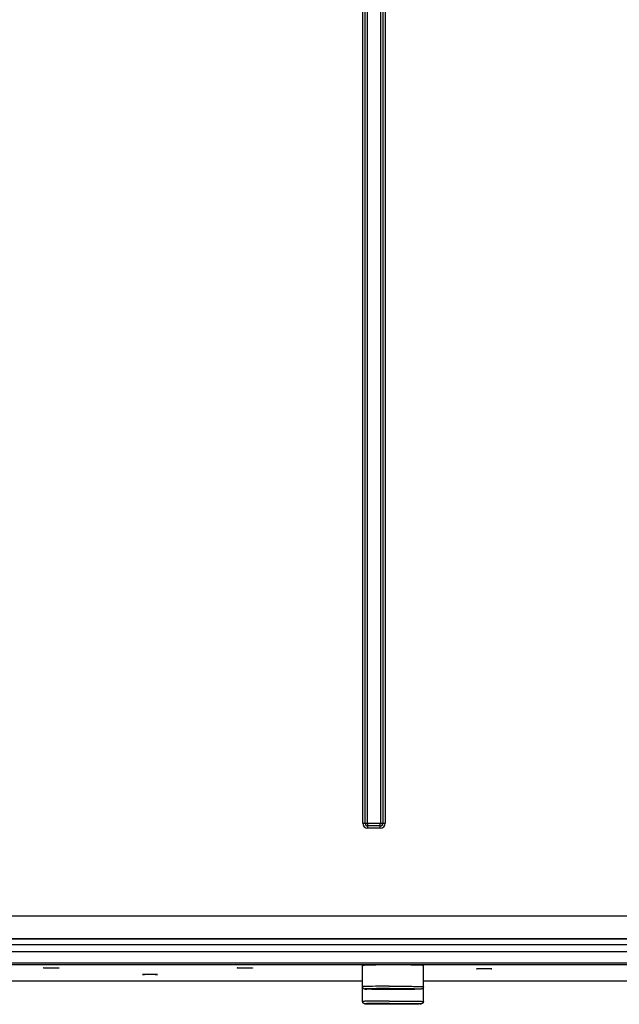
# Model space of a CAD drawing. Extents: x 0 to 594, y 0 to 420.
# Tile 11 of 105: x 99 to 115, y 147 to 173. Entities that reach past the tile are written whole.
import ezdxf

# ---------------------------------------------------------------- set-up
doc = ezdxf.new("R2010")
doc.units = 0
doc.header["$LTSCALE"] = 32.67
doc.layers.get('0').update_dxf_attribs({"linetype": 'CONTINUOUS'})
doc.layers.add('DATUM_AXIS', color=7, linetype='CONTINUOUS')

msp = doc.modelspace()

# ---------------------------------------------------------------- linework, layer by layer
at = {"color": 9, "linetype": 'CONTINUOUS'}
for p, q in [((108.233, 151.896), (108.233, 243.301)), ((108.295, 151.896), (108.295, 243.301)), ((108.358, 151.896), (108.358, 243.301)), ((108.703, 243.301), (108.703, 151.896)), ((108.765, 243.301), (108.765, 151.896)), ((108.827, 243.301), (108.827, 151.896)), ((108.233, 151.896), (108.358, 151.896)), ((108.69, 151.883), (108.37, 151.883)), ((108.37, 151.758), (108.37, 151.883)), ((108.69, 151.758), (108.69, 151.883)), ((108.703, 151.896), (108.827, 151.896)), ((108.69, 151.821), (108.37, 151.821)), ((108.69, 151.758), (108.37, 151.758)), ((90.23, 149.453), (124.407, 149.453)), ((124.266, 148.848), (75.794, 148.848)), ((90.189, 148.853), (124.258, 148.853)), ((74.139, 148.515), (125.921, 148.515)), ((124.266, 148.688), (75.794, 148.688)), ((74.139, 148.215), (125.921, 148.215))]:
    msp.add_line(p, q, dxfattribs=at)
at = {"color": 7, "linetype": 'CONTINUOUS'}
msp.add_line((125.938, 148.213), (74.126, 148.213), dxfattribs=at)
at = {"color": 9, "linetype": 'CONTINUOUS'}
for centre, radius, start, end in [((108.37, 151.896), 0.137, 180, 270), ((108.37, 151.896), 0.075, 180, 270), ((108.37, 151.896), 0.0125, 180, 270), ((108.69, 151.896), 0.137, 270, 0), ((108.69, 151.896), 0.075, 270, 0), ((108.69, 151.896), 0.0125, 270, 360)]:
    msp.add_arc(centre, radius, start, end, dxfattribs=at)
at = {"layer": 'DATUM_AXIS', "color": 7, "linetype": 'CONTINUOUS'}
for p, q in [((125.976, 148.168), (74.084, 148.168)), ((99.83, 148.082), (99.83, 148.082)), ((99.835, 148.083), (99.837, 148.083)), ((99.837, 148.083), (99.838, 148.083)), ((99.839, 148.081), (99.837, 148.081)), ((99.838, 148.083), (99.84, 148.083)), ((99.841, 148.081), (99.839, 148.081)), ((99.84, 148.083), (99.841, 148.083)), ((99.841, 148.083), (99.844, 148.084)), ((99.843, 148.081), (99.841, 148.081)), ((99.847, 148.081), (99.843, 148.081)), ((99.844, 148.084), (99.848, 148.084)), ((99.85, 148.081), (99.847, 148.081)), ((99.848, 148.084), (99.853, 148.084)), ((99.855, 148.081), (99.85, 148.081)), ((99.853, 148.084), (99.86, 148.084)), ((99.863, 148.08), (99.855, 148.081)), ((99.86, 148.084), (99.869, 148.084)), ((99.874, 148.08), (99.863, 148.08)), ((99.869, 148.084), (99.884, 148.085)), ((99.892, 148.08), (99.874, 148.08)), ((99.884, 148.085), (99.904, 148.085)), ((99.916, 148.079), (99.892, 148.08)), ((99.904, 148.085), (99.935, 148.085)), ((99.95, 148.079), (99.916, 148.079)), ((99.935, 148.085), (99.977, 148.086)), ((99.993, 148.079), (99.95, 148.079)), ((99.977, 148.086), (100.022, 148.086)), ((100.039, 148.079), (99.993, 148.079)), ((100.022, 148.086), (100.067, 148.086)), ((100.083, 148.079), (100.039, 148.079)), ((100.067, 148.086), (100.11, 148.085)), ((100.125, 148.079), (100.083, 148.079)), ((100.11, 148.085), (100.144, 148.085)), ((100.156, 148.079), (100.125, 148.079)), ((100.144, 148.085), (100.168, 148.085)), ((100.176, 148.08), (100.156, 148.079)), ((100.168, 148.085), (100.186, 148.084)), ((100.191, 148.08), (100.176, 148.08)), ((100.186, 148.084), (100.197, 148.084)), ((100.2, 148.08), (100.191, 148.08)), ((100.197, 148.084), (100.205, 148.084)), ((100.207, 148.081), (100.2, 148.08)), ((100.205, 148.084), (100.21, 148.084)), ((100.212, 148.081), (100.207, 148.081)), ((100.21, 148.084), (100.213, 148.084)), ((100.216, 148.081), (100.212, 148.081)), ((100.213, 148.084), (100.217, 148.083)), ((100.219, 148.081), (100.216, 148.081)), ((100.217, 148.083), (100.22, 148.083)), ((100.22, 148.081), (100.219, 148.081)), ((100.22, 148.083), (100.221, 148.083)), ((100.222, 148.081), (100.22, 148.081)), ((100.221, 148.083), (100.223, 148.083)), ((100.224, 148.081), (100.222, 148.081)), ((100.225, 148.081), (100.224, 148.081)), ((100.23, 148.082), (100.23, 148.082)), ((104.93, 148.082), (104.93, 148.082)), ((104.935, 148.083), (104.937, 148.083)), ((104.937, 148.083), (104.938, 148.083)), ((104.939, 148.081), (104.937, 148.081)), ((104.938, 148.083), (104.94, 148.083)), ((104.941, 148.081), (104.939, 148.081)), ((104.94, 148.083), (104.941, 148.083)), ((104.941, 148.083), (104.944, 148.084)), ((104.943, 148.081), (104.941, 148.081)), ((104.947, 148.081), (104.943, 148.081)), ((104.944, 148.084), (104.948, 148.084)), ((104.95, 148.081), (104.947, 148.081)), ((104.948, 148.084), (104.953, 148.084)), ((104.955, 148.081), (104.95, 148.081)), ((104.953, 148.084), (104.96, 148.084)), ((104.963, 148.08), (104.955, 148.081)), ((104.96, 148.084), (104.969, 148.084)), ((104.974, 148.08), (104.963, 148.08)), ((104.969, 148.084), (104.984, 148.085)), ((104.992, 148.08), (104.974, 148.08)), ((104.984, 148.085), (105.004, 148.085)), ((105.016, 148.079), (104.992, 148.08)), ((105.004, 148.085), (105.035, 148.085)), ((105.05, 148.079), (105.016, 148.079)), ((105.035, 148.085), (105.077, 148.086)), ((105.093, 148.079), (105.05, 148.079)), ((105.077, 148.086), (105.122, 148.086)), ((105.139, 148.079), (105.093, 148.079)), ((105.122, 148.086), (105.167, 148.086)), ((105.183, 148.079), (105.139, 148.079)), ((105.167, 148.086), (105.21, 148.085)), ((105.225, 148.079), (105.183, 148.079)), ((105.21, 148.085), (105.244, 148.085)), ((105.256, 148.079), (105.225, 148.079)), ((105.244, 148.085), (105.268, 148.085)), ((105.276, 148.08), (105.256, 148.079)), ((105.268, 148.085), (105.286, 148.084)), ((105.291, 148.08), (105.276, 148.08)), ((105.286, 148.084), (105.297, 148.084)), ((105.3, 148.08), (105.291, 148.08)), ((105.297, 148.084), (105.305, 148.084)), ((105.307, 148.081), (105.3, 148.08)), ((105.305, 148.084), (105.31, 148.084)), ((105.312, 148.081), (105.307, 148.081)), ((105.31, 148.084), (105.313, 148.084)), ((105.316, 148.081), (105.312, 148.081)), ((105.313, 148.084), (105.317, 148.083)), ((105.319, 148.081), (105.316, 148.081)), ((105.317, 148.083), (105.32, 148.083)), ((105.32, 148.081), (105.319, 148.081)), ((105.32, 148.083), (105.321, 148.083)), ((105.322, 148.081), (105.32, 148.081)), ((105.321, 148.083), (105.323, 148.083)), ((105.324, 148.081), (105.322, 148.081)), ((105.325, 148.081), (105.324, 148.081)), ((105.33, 148.082), (105.33, 148.082)), ((108.23, 147.199), (108.23, 148.149)), ((108.331, 148.155), (108.297, 148.154)), ((108.372, 148.156), (108.331, 148.155)), ((108.419, 148.158), (108.372, 148.156)), ((108.471, 148.159), (108.419, 148.158)), ((108.58, 148.16), (108.471, 148.159)), ((108.687, 148.161), (108.58, 148.16)), ((108.801, 148.162), (108.687, 148.161)), ((108.914, 148.162), (108.801, 148.162)), ((109.03, 148.162), (108.914, 148.162)), ((109.146, 148.162), (109.03, 148.162)), ((109.281, 148.162), (109.146, 148.162)), ((109.385, 148.161), (109.281, 148.162)), ((109.5, 148.16), (109.385, 148.161)), ((109.589, 148.159), (109.5, 148.16)), ((109.641, 148.158), (109.589, 148.159)), ((109.688, 148.156), (109.641, 148.158)), ((109.729, 148.155), (109.688, 148.156)), ((109.83, 147.199), (109.83, 148.149)), ((111.23, 148.063), (111.23, 148.063)), ((111.235, 148.064), (111.237, 148.064)), ((111.237, 148.064), (111.238, 148.064)), ((111.239, 148.062), (111.237, 148.062)), ((111.238, 148.064), (111.24, 148.064)), ((111.241, 148.062), (111.239, 148.062)), ((111.24, 148.064), (111.241, 148.064)), ((111.241, 148.064), (111.244, 148.064)), ((111.243, 148.062), (111.241, 148.062)), ((111.247, 148.062), (111.243, 148.062)), ((111.244, 148.064), (111.248, 148.064)), ((111.25, 148.061), (111.247, 148.062)), ((111.248, 148.064), (111.253, 148.065)), ((111.255, 148.061), (111.25, 148.061)), ((111.253, 148.065), (111.26, 148.065)), ((111.263, 148.061), (111.255, 148.061)), ((111.26, 148.065), (111.269, 148.065)), ((111.274, 148.061), (111.263, 148.061)), ((111.269, 148.065), (111.284, 148.065)), ((111.292, 148.06), (111.274, 148.061)), ((111.284, 148.065), (111.304, 148.066)), ((111.316, 148.06), (111.292, 148.06)), ((111.304, 148.066), (111.335, 148.066)), ((111.35, 148.06), (111.316, 148.06)), ((111.335, 148.066), (111.377, 148.066)), ((111.393, 148.06), (111.35, 148.06)), ((111.377, 148.066), (111.422, 148.067)), ((111.439, 148.06), (111.393, 148.06)), ((111.422, 148.067), (111.467, 148.066)), ((111.483, 148.06), (111.439, 148.06)), ((111.467, 148.066), (111.51, 148.066)), ((111.525, 148.06), (111.483, 148.06)), ((111.51, 148.066), (111.544, 148.066)), ((111.556, 148.06), (111.525, 148.06)), ((111.544, 148.066), (111.568, 148.066)), ((111.576, 148.061), (111.556, 148.06)), ((111.568, 148.066), (111.586, 148.065)), ((111.591, 148.061), (111.576, 148.061)), ((111.586, 148.065), (111.597, 148.065)), ((111.6, 148.061), (111.591, 148.061)), ((111.597, 148.065), (111.605, 148.065)), ((111.607, 148.061), (111.6, 148.061)), ((111.605, 148.065), (111.61, 148.065)), ((111.612, 148.062), (111.607, 148.061)), ((111.61, 148.065), (111.613, 148.064)), ((111.616, 148.062), (111.612, 148.062)), ((111.613, 148.064), (111.617, 148.064)), ((111.619, 148.062), (111.616, 148.062)), ((111.617, 148.064), (111.62, 148.064)), ((111.62, 148.062), (111.619, 148.062)), ((111.62, 148.064), (111.621, 148.064)), ((111.622, 148.062), (111.62, 148.062)), ((111.621, 148.064), (111.623, 148.064)), ((111.624, 148.062), (111.622, 148.062)), ((111.625, 148.062), (111.624, 148.062)), ((111.63, 148.063), (111.63, 148.063)), ((91.83, 147.74), (108.23, 147.74)), ((102.43, 147.913), (102.43, 147.913)), ((102.435, 147.914), (102.437, 147.914)), ((102.437, 147.914), (102.438, 147.914)), ((102.439, 147.912), (102.437, 147.912)), ((102.438, 147.914), (102.44, 147.914)), ((102.441, 147.912), (102.439, 147.912)), ((102.44, 147.914), (102.441, 147.914)), ((102.441, 147.914), (102.444, 147.914)), ((102.443, 147.912), (102.441, 147.912)), ((102.447, 147.912), (102.443, 147.912)), ((102.444, 147.914), (102.448, 147.914)), ((102.45, 147.911), (102.447, 147.912)), ((102.448, 147.914), (102.453, 147.915)), ((102.455, 147.911), (102.45, 147.911)), ((102.453, 147.915), (102.46, 147.915)), ((102.463, 147.911), (102.455, 147.911)), ((102.46, 147.915), (102.469, 147.915)), ((102.474, 147.911), (102.463, 147.911)), ((102.469, 147.915), (102.484, 147.915)), ((102.492, 147.91), (102.474, 147.911)), ((102.484, 147.915), (102.504, 147.916)), ((102.516, 147.91), (102.492, 147.91)), ((102.504, 147.916), (102.535, 147.916)), ((102.55, 147.91), (102.516, 147.91)), ((102.535, 147.916), (102.577, 147.916)), ((102.593, 147.909), (102.55, 147.91)), ((102.577, 147.916), (102.622, 147.916)), ((102.639, 147.909), (102.593, 147.909)), ((102.622, 147.916), (102.667, 147.916)), ((102.683, 147.91), (102.639, 147.909)), ((102.667, 147.916), (102.71, 147.916)), ((102.725, 147.91), (102.683, 147.91)), ((102.71, 147.916), (102.744, 147.916)), ((102.756, 147.91), (102.725, 147.91)), ((102.744, 147.916), (102.768, 147.915)), ((102.776, 147.911), (102.756, 147.91)), ((102.768, 147.915), (102.786, 147.915)), ((102.791, 147.911), (102.776, 147.911)), ((102.786, 147.915), (102.797, 147.915)), ((102.8, 147.911), (102.791, 147.911)), ((102.797, 147.915), (102.805, 147.915)), ((102.807, 147.911), (102.8, 147.911)), ((102.805, 147.915), (102.81, 147.914)), ((102.812, 147.911), (102.807, 147.911)), ((102.81, 147.914), (102.813, 147.914)), ((102.816, 147.912), (102.812, 147.911)), ((102.813, 147.914), (102.817, 147.914)), ((102.819, 147.912), (102.816, 147.912)), ((102.817, 147.914), (102.82, 147.914)), ((102.82, 147.912), (102.819, 147.912)), ((102.82, 147.914), (102.821, 147.914)), ((102.822, 147.912), (102.82, 147.912)), ((102.821, 147.914), (102.823, 147.914)), ((102.824, 147.912), (102.822, 147.912)), ((102.825, 147.912), (102.824, 147.912)), ((102.83, 147.913), (102.83, 147.913)), ((109.83, 147.74), (121.83, 147.74)), ((108.432, 147.521), (108.391, 147.522)), ((108.478, 147.52), (108.432, 147.521)), ((108.608, 147.531), (108.47, 147.531)), ((108.47, 147.531), (108.47, 147.526)), ((108.47, 147.526), (108.608, 147.526)), ((108.53, 147.519), (108.478, 147.52)), ((108.586, 147.518), (108.53, 147.519)), ((108.647, 147.518), (108.586, 147.518)), ((108.608, 147.526), (108.619, 147.531)), ((108.63, 147.532), (108.649, 147.532)), ((108.712, 147.517), (108.647, 147.518)), ((108.649, 147.532), (108.672, 147.533)), ((108.685, 147.524), (108.66, 147.524)), ((108.672, 147.533), (108.712, 147.534)), ((108.727, 147.523), (108.685, 147.524)), ((108.712, 147.534), (108.758, 147.535)), ((108.779, 147.516), (108.712, 147.517)), ((108.775, 147.522), (108.727, 147.523)), ((108.758, 147.535), (108.81, 147.535)), ((108.829, 147.522), (108.775, 147.522)), ((108.849, 147.516), (108.779, 147.516)), ((108.81, 147.535), (108.867, 147.536)), ((108.886, 147.521), (108.829, 147.522)), ((108.921, 147.516), (108.849, 147.516)), ((108.867, 147.536), (108.926, 147.536)), ((108.947, 147.521), (108.886, 147.521)), ((108.993, 147.516), (108.921, 147.516)), ((108.926, 147.536), (108.988, 147.536)), ((109.009, 147.521), (108.947, 147.521)), ((108.988, 147.536), (109.051, 147.536)), ((109.066, 147.516), (108.993, 147.516)), ((109.072, 147.521), (109.009, 147.521)), ((109.051, 147.536), (109.113, 147.536)), ((109.139, 147.516), (109.066, 147.516)), ((109.134, 147.521), (109.072, 147.521)), ((109.113, 147.536), (109.174, 147.536)), ((109.193, 147.521), (109.134, 147.521)), ((109.21, 147.516), (109.139, 147.516)), ((109.174, 147.536), (109.231, 147.535)), ((109.25, 147.522), (109.193, 147.521)), ((109.28, 147.516), (109.21, 147.516)), ((109.231, 147.535), (109.285, 147.535)), ((109.302, 147.523), (109.25, 147.522)), ((109.348, 147.517), (109.28, 147.516)), ((109.285, 147.535), (109.333, 147.534)), ((109.348, 147.523), (109.302, 147.523)), ((109.333, 147.534), (109.375, 147.533)), ((109.388, 147.524), (109.348, 147.523)), ((109.412, 147.518), (109.348, 147.517)), ((109.375, 147.533), (109.4, 147.533)), ((109.411, 147.525), (109.388, 147.524)), ((109.43, 147.525), (109.411, 147.525)), ((109.473, 147.518), (109.412, 147.518)), ((109.441, 147.531), (109.452, 147.526)), ((109.59, 147.531), (109.452, 147.531)), ((109.452, 147.526), (109.59, 147.526)), ((109.529, 147.519), (109.473, 147.518)), ((109.581, 147.52), (109.529, 147.519)), ((109.627, 147.521), (109.581, 147.52)), ((109.59, 147.526), (109.59, 147.531)), ((109.668, 147.522), (109.627, 147.521)), ((109.703, 147.523), (109.668, 147.522)), ((108.432, 147.132), (108.391, 147.133)), ((108.478, 147.131), (108.432, 147.132)), ((108.608, 147.142), (108.47, 147.142)), ((108.47, 147.142), (108.47, 147.137)), ((108.47, 147.137), (108.608, 147.137)), ((108.53, 147.13), (108.478, 147.131)), ((108.586, 147.129), (108.53, 147.13)), ((108.647, 147.128), (108.586, 147.129)), ((108.608, 147.137), (108.619, 147.142)), ((108.63, 147.143), (108.649, 147.143)), ((108.712, 147.128), (108.647, 147.128)), ((108.649, 147.143), (108.672, 147.144)), ((108.685, 147.135), (108.66, 147.135)), ((108.672, 147.144), (108.712, 147.145)), ((108.727, 147.134), (108.685, 147.135)), ((108.712, 147.145), (108.758, 147.145)), ((108.779, 147.127), (108.712, 147.128)), ((108.775, 147.133), (108.727, 147.134)), ((108.758, 147.145), (108.81, 147.146)), ((108.829, 147.133), (108.775, 147.133)), ((108.849, 147.127), (108.779, 147.127)), ((108.81, 147.146), (108.867, 147.147)), ((108.886, 147.132), (108.829, 147.133)), ((108.921, 147.127), (108.849, 147.127)), ((108.867, 147.147), (108.926, 147.147)), ((108.947, 147.132), (108.886, 147.132)), ((108.993, 147.127), (108.921, 147.127)), ((108.926, 147.147), (108.988, 147.147)), ((109.009, 147.132), (108.947, 147.132)), ((108.988, 147.147), (109.051, 147.147)), ((109.066, 147.127), (108.993, 147.127)), ((109.072, 147.132), (109.009, 147.132)), ((109.051, 147.147), (109.113, 147.147)), ((109.139, 147.127), (109.066, 147.127)), ((109.134, 147.132), (109.072, 147.132)), ((109.113, 147.147), (109.174, 147.147)), ((109.193, 147.132), (109.134, 147.132)), ((109.21, 147.127), (109.139, 147.127)), ((109.174, 147.147), (109.231, 147.146)), ((109.25, 147.133), (109.193, 147.132)), ((109.28, 147.127), (109.21, 147.127)), ((109.231, 147.146), (109.285, 147.146)), ((109.302, 147.133), (109.25, 147.133)), ((109.348, 147.128), (109.28, 147.127)), ((109.285, 147.146), (109.333, 147.145)), ((109.348, 147.134), (109.302, 147.133)), ((109.333, 147.145), (109.375, 147.144)), ((109.388, 147.135), (109.348, 147.134)), ((109.412, 147.128), (109.348, 147.128)), ((109.375, 147.144), (109.4, 147.144)), ((109.411, 147.136), (109.388, 147.135)), ((109.43, 147.136), (109.411, 147.136)), ((109.473, 147.129), (109.412, 147.128)), ((109.441, 147.142), (109.452, 147.137)), ((109.59, 147.142), (109.452, 147.142)), ((109.452, 147.137), (109.59, 147.137)), ((109.529, 147.13), (109.473, 147.129)), ((109.581, 147.131), (109.529, 147.13)), ((109.627, 147.132), (109.581, 147.131)), ((109.59, 147.137), (109.59, 147.142)), ((109.668, 147.133), (109.627, 147.132)), ((109.703, 147.134), (109.668, 147.133))]:
    msp.add_line(p, q, dxfattribs=at)
at = {"layer": 'DATUM_AXIS', "color": 9, "linetype": 'CONTINUOUS'}
for p, q in [((108.326, 147.595), (108.297, 147.594)), ((108.36, 147.596), (108.326, 147.595)), ((108.374, 147.535), (108.348, 147.534)), ((108.356, 147.523), (108.361, 147.523)), ((108.42, 147.598), (108.36, 147.596)), ((108.405, 147.536), (108.374, 147.535)), ((108.46, 147.537), (108.405, 147.536)), ((108.488, 147.599), (108.42, 147.598)), ((108.524, 147.538), (108.46, 147.537)), ((108.478, 147.52), (108.48, 147.52)), ((108.565, 147.6), (108.488, 147.599)), ((108.595, 147.539), (108.524, 147.538)), ((108.679, 147.601), (108.565, 147.6)), ((108.701, 147.54), (108.595, 147.539)), ((108.802, 147.602), (108.679, 147.601)), ((108.817, 147.541), (108.701, 147.54)), ((108.931, 147.602), (108.802, 147.602)), ((108.938, 147.541), (108.817, 147.541)), ((108.931, 147.602), (109.063, 147.603)), ((108.938, 147.541), (109.061, 147.542)), ((109.061, 147.542), (109.153, 147.541)), ((109.063, 147.603), (109.162, 147.602)), ((109.153, 147.541), (109.244, 147.541)), ((109.162, 147.602), (109.258, 147.602)), ((109.244, 147.541), (109.331, 147.54)), ((109.258, 147.602), (109.351, 147.601)), ((109.331, 147.54), (109.413, 147.54)), ((109.351, 147.601), (109.44, 147.601)), ((109.413, 147.54), (109.489, 147.539)), ((109.44, 147.601), (109.521, 147.6)), ((109.489, 147.539), (109.559, 147.538)), ((109.521, 147.6), (109.572, 147.599)), ((109.559, 147.538), (109.6, 147.537)), ((109.572, 147.599), (109.619, 147.598)), ((109.6, 147.52), (109.581, 147.52)), ((109.6, 147.537), (109.638, 147.536)), ((109.619, 147.598), (109.661, 147.597)), ((109.638, 147.536), (109.671, 147.535)), ((109.661, 147.597), (109.7, 147.596)), ((109.671, 147.522), (109.668, 147.522)), ((109.7, 147.596), (109.734, 147.595)), ((108.326, 147.206), (108.297, 147.205)), ((108.36, 147.207), (108.326, 147.206)), ((108.42, 147.208), (108.36, 147.207)), ((108.488, 147.21), (108.42, 147.208)), ((108.565, 147.211), (108.488, 147.21)), ((108.679, 147.212), (108.565, 147.211)), ((108.802, 147.213), (108.679, 147.212)), ((108.931, 147.213), (108.802, 147.213)), ((108.931, 147.213), (109.063, 147.213)), ((109.063, 147.213), (109.162, 147.213)), ((109.162, 147.213), (109.258, 147.213)), ((109.258, 147.213), (109.351, 147.212)), ((109.351, 147.212), (109.44, 147.211)), ((109.44, 147.211), (109.521, 147.21)), ((109.521, 147.21), (109.572, 147.21)), ((109.572, 147.21), (109.619, 147.209)), ((109.619, 147.209), (109.661, 147.208)), ((109.661, 147.208), (109.7, 147.207)), ((109.7, 147.207), (109.734, 147.206)), ((108.374, 147.145), (108.348, 147.144)), ((108.356, 147.134), (108.361, 147.134)), ((108.405, 147.146), (108.374, 147.145)), ((108.46, 147.148), (108.405, 147.146)), ((108.524, 147.149), (108.46, 147.148)), ((108.478, 147.131), (108.48, 147.131)), ((108.595, 147.15), (108.524, 147.149)), ((108.701, 147.151), (108.595, 147.15)), ((108.817, 147.152), (108.701, 147.151)), ((108.938, 147.152), (108.817, 147.152)), ((108.938, 147.152), (109.061, 147.152)), ((109.061, 147.152), (109.153, 147.152)), ((109.153, 147.152), (109.244, 147.152)), ((109.244, 147.152), (109.331, 147.151)), ((109.331, 147.151), (109.413, 147.15)), ((109.413, 147.15), (109.489, 147.15)), ((109.489, 147.15), (109.559, 147.148)), ((109.559, 147.148), (109.6, 147.148)), ((109.6, 147.131), (109.581, 147.131)), ((109.6, 147.148), (109.638, 147.147)), ((109.638, 147.147), (109.671, 147.146)), ((109.671, 147.133), (109.668, 147.133))]:
    msp.add_line(p, q, dxfattribs=at)
at = {"layer": 'DATUM_AXIS', "color": 7, "linetype": 'CONTINUOUS'}
for points in [[(99.83, 148.082), (99.83, 148.082), (99.83, 148.082), (99.83, 148.082), (99.831, 148.082), (99.831, 148.083), (99.831, 148.083), (99.831, 148.083), (99.832, 148.083), (99.832, 148.083), (99.832, 148.083), (99.833, 148.083), (99.833, 148.083), (99.834, 148.083), (99.835, 148.083), (99.835, 148.083)], [(99.837, 148.081), (99.836, 148.081), (99.835, 148.081), (99.835, 148.081), (99.834, 148.082), (99.833, 148.082), (99.833, 148.082), (99.832, 148.082), (99.832, 148.082), (99.832, 148.082), (99.831, 148.082), (99.831, 148.082), (99.831, 148.082), (99.831, 148.082), (99.83, 148.082), (99.83, 148.082), (99.83, 148.082), (99.83, 148.082), (99.83, 148.082)], [(100.223, 148.083), (100.224, 148.083), (100.225, 148.083), (100.226, 148.083), (100.226, 148.083), (100.227, 148.083), (100.227, 148.083), (100.228, 148.083), (100.228, 148.083), (100.228, 148.083), (100.229, 148.083), (100.229, 148.083), (100.229, 148.083), (100.23, 148.082), (100.23, 148.082), (100.23, 148.082), (100.23, 148.082), (100.23, 148.082)], [(100.23, 148.082), (100.23, 148.082), (100.23, 148.082), (100.23, 148.082), (100.23, 148.082), (100.23, 148.082), (100.229, 148.082), (100.229, 148.082), (100.229, 148.082), (100.228, 148.082), (100.228, 148.082), (100.228, 148.082), (100.227, 148.082), (100.227, 148.082), (100.226, 148.082), (100.226, 148.081), (100.225, 148.081)], [(104.93, 148.082), (104.93, 148.082), (104.93, 148.082), (104.93, 148.082), (104.931, 148.082), (104.931, 148.083), (104.931, 148.083), (104.931, 148.083), (104.932, 148.083), (104.932, 148.083), (104.932, 148.083), (104.933, 148.083), (104.933, 148.083), (104.934, 148.083), (104.935, 148.083), (104.935, 148.083)], [(104.937, 148.081), (104.936, 148.081), (104.935, 148.081), (104.935, 148.081), (104.934, 148.082), (104.933, 148.082), (104.933, 148.082), (104.932, 148.082), (104.932, 148.082), (104.932, 148.082), (104.931, 148.082), (104.931, 148.082), (104.931, 148.082), (104.931, 148.082), (104.93, 148.082), (104.93, 148.082), (104.93, 148.082), (104.93, 148.082), (104.93, 148.082)], [(105.323, 148.083), (105.324, 148.083), (105.325, 148.083), (105.326, 148.083), (105.326, 148.083), (105.327, 148.083), (105.327, 148.083), (105.328, 148.083), (105.328, 148.083), (105.328, 148.083), (105.329, 148.083), (105.329, 148.083), (105.329, 148.083), (105.33, 148.082), (105.33, 148.082), (105.33, 148.082), (105.33, 148.082), (105.33, 148.082)], [(105.33, 148.082), (105.33, 148.082), (105.33, 148.082), (105.33, 148.082), (105.33, 148.082), (105.33, 148.082), (105.329, 148.082), (105.329, 148.082), (105.329, 148.082), (105.328, 148.082), (105.328, 148.082), (105.328, 148.082), (105.327, 148.082), (105.327, 148.082), (105.326, 148.082), (105.326, 148.081), (105.325, 148.081)], [(108.297, 148.154), (108.282, 148.153), (108.269, 148.153), (108.258, 148.152), (108.249, 148.152), (108.241, 148.151), (108.236, 148.15), (108.232, 148.15), (108.23, 148.149), (108.23, 148.149)], [(109.83, 148.149), (109.83, 148.149), (109.828, 148.15), (109.824, 148.15), (109.819, 148.151), (109.811, 148.152), (109.802, 148.152), (109.791, 148.153), (109.778, 148.153), (109.763, 148.154), (109.729, 148.155)], [(111.23, 148.063), (111.23, 148.063), (111.23, 148.063), (111.23, 148.063), (111.231, 148.063), (111.231, 148.063), (111.231, 148.063), (111.231, 148.063), (111.232, 148.063), (111.232, 148.064), (111.232, 148.064), (111.233, 148.064), (111.233, 148.064), (111.234, 148.064), (111.235, 148.064), (111.235, 148.064)], [(111.237, 148.062), (111.236, 148.062), (111.235, 148.062), (111.235, 148.062), (111.234, 148.062), (111.233, 148.062), (111.233, 148.062), (111.232, 148.062), (111.232, 148.063), (111.232, 148.063), (111.231, 148.063), (111.231, 148.063), (111.231, 148.063), (111.231, 148.063), (111.23, 148.063), (111.23, 148.063), (111.23, 148.063), (111.23, 148.063), (111.23, 148.063)], [(111.623, 148.064), (111.624, 148.064), (111.625, 148.064), (111.626, 148.064), (111.626, 148.064), (111.627, 148.064), (111.627, 148.064), (111.628, 148.064), (111.628, 148.064), (111.628, 148.063), (111.629, 148.063), (111.629, 148.063), (111.629, 148.063), (111.63, 148.063), (111.63, 148.063), (111.63, 148.063), (111.63, 148.063), (111.63, 148.063)], [(111.63, 148.063), (111.63, 148.063), (111.63, 148.063), (111.63, 148.063), (111.63, 148.063), (111.63, 148.063), (111.629, 148.063), (111.629, 148.063), (111.629, 148.063), (111.628, 148.063), (111.628, 148.063), (111.628, 148.062), (111.627, 148.062), (111.627, 148.062), (111.626, 148.062), (111.626, 148.062), (111.625, 148.062)], [(102.43, 147.913), (102.43, 147.913), (102.43, 147.913), (102.43, 147.913), (102.431, 147.913), (102.431, 147.913), (102.431, 147.913), (102.431, 147.913), (102.432, 147.913), (102.432, 147.913), (102.432, 147.913), (102.433, 147.914), (102.433, 147.914), (102.434, 147.914), (102.435, 147.914), (102.435, 147.914)], [(102.437, 147.912), (102.436, 147.912), (102.435, 147.912), (102.435, 147.912), (102.434, 147.912), (102.433, 147.912), (102.433, 147.912), (102.432, 147.912), (102.432, 147.912), (102.432, 147.912), (102.431, 147.913), (102.431, 147.913), (102.431, 147.913), (102.431, 147.913), (102.43, 147.913), (102.43, 147.913), (102.43, 147.913), (102.43, 147.913), (102.43, 147.913)], [(102.823, 147.914), (102.824, 147.914), (102.825, 147.914), (102.826, 147.914), (102.826, 147.914), (102.827, 147.914), (102.827, 147.914), (102.828, 147.913), (102.828, 147.913), (102.828, 147.913), (102.829, 147.913), (102.829, 147.913), (102.829, 147.913), (102.83, 147.913), (102.83, 147.913), (102.83, 147.913), (102.83, 147.913), (102.83, 147.913)], [(102.83, 147.913), (102.83, 147.913), (102.83, 147.913), (102.83, 147.913), (102.83, 147.913), (102.83, 147.913), (102.829, 147.913), (102.829, 147.913), (102.829, 147.913), (102.828, 147.912), (102.828, 147.912), (102.828, 147.912), (102.827, 147.912), (102.827, 147.912), (102.826, 147.912), (102.826, 147.912), (102.825, 147.912)], [(108.391, 147.522), (108.356, 147.523), (108.342, 147.524), (108.331, 147.524), (108.322, 147.525), (108.315, 147.525), (108.309, 147.526), (108.304, 147.526), (108.3, 147.526), (108.296, 147.527), (108.293, 147.527), (108.29, 147.527), (108.288, 147.528), (108.286, 147.528), (108.284, 147.528), (108.281, 147.529), (108.279, 147.529), (108.277, 147.53), (108.275, 147.53), (108.273, 147.531), (108.271, 147.532), (108.268, 147.532), (108.266, 147.533), (108.263, 147.535), (108.261, 147.536), (108.258, 147.538), (108.255, 147.54), (108.252, 147.542), (108.249, 147.545), (108.246, 147.548), (108.243, 147.551), (108.24, 147.555), (108.238, 147.558), (108.236, 147.563), (108.234, 147.568), (108.232, 147.573), (108.231, 147.578), (108.23, 147.583), (108.23, 147.589)], [(108.608, 147.531), (108.615, 147.531), (108.622, 147.531), (108.63, 147.532)], [(108.66, 147.524), (108.639, 147.525), (108.63, 147.525), (108.622, 147.526), (108.615, 147.526), (108.608, 147.526)], [(109.4, 147.533), (109.421, 147.532), (109.43, 147.532), (109.438, 147.531), (109.446, 147.531), (109.452, 147.531)], [(109.452, 147.526), (109.446, 147.526), (109.438, 147.526), (109.43, 147.525)], [(109.83, 147.589), (109.83, 147.583), (109.829, 147.577), (109.828, 147.572), (109.826, 147.566), (109.823, 147.561), (109.82, 147.555), (109.816, 147.549), (109.812, 147.545), (109.808, 147.542), (109.804, 147.539), (109.8, 147.536), (109.797, 147.535), (109.793, 147.533), (109.791, 147.532), (109.788, 147.531), (109.785, 147.53), (109.783, 147.53), (109.78, 147.529), (109.778, 147.528), (109.776, 147.528), (109.773, 147.528), (109.771, 147.527), (109.768, 147.527), (109.765, 147.527), (109.761, 147.526), (109.757, 147.526), (109.752, 147.526), (109.746, 147.525), (109.739, 147.525), (109.729, 147.524), (109.718, 147.524), (109.703, 147.523)], [(108.391, 147.133), (108.356, 147.134), (108.342, 147.135), (108.331, 147.135), (108.322, 147.136), (108.315, 147.136), (108.309, 147.136), (108.304, 147.137), (108.3, 147.137), (108.296, 147.137), (108.293, 147.138), (108.29, 147.138), (108.288, 147.138), (108.286, 147.139), (108.284, 147.139), (108.281, 147.139), (108.279, 147.14), (108.277, 147.14), (108.275, 147.141), (108.273, 147.142), (108.271, 147.142), (108.268, 147.143), (108.266, 147.144), (108.263, 147.146), (108.261, 147.147), (108.258, 147.149), (108.255, 147.151), (108.252, 147.153), (108.249, 147.156), (108.246, 147.158), (108.243, 147.162), (108.24, 147.166), (108.238, 147.169), (108.236, 147.174), (108.234, 147.179), (108.232, 147.183), (108.231, 147.189), (108.23, 147.194), (108.23, 147.199)], [(109.83, 147.199), (109.83, 147.194), (109.829, 147.188), (109.828, 147.183), (109.826, 147.177), (109.823, 147.171), (109.82, 147.166), (109.816, 147.16), (109.812, 147.156), (109.808, 147.153), (109.804, 147.15), (109.8, 147.147), (109.797, 147.145), (109.793, 147.144), (109.791, 147.143), (109.788, 147.142), (109.785, 147.141), (109.783, 147.14), (109.78, 147.14), (109.778, 147.139), (109.776, 147.139), (109.773, 147.139), (109.771, 147.138), (109.768, 147.138), (109.765, 147.138), (109.761, 147.137), (109.757, 147.137), (109.752, 147.136), (109.746, 147.136), (109.739, 147.136), (109.729, 147.135), (109.718, 147.135), (109.703, 147.134)], [(108.608, 147.142), (108.615, 147.142), (108.622, 147.142), (108.63, 147.143)], [(108.66, 147.135), (108.639, 147.136), (108.63, 147.136), (108.622, 147.137), (108.615, 147.137), (108.608, 147.137)], [(109.4, 147.144), (109.421, 147.143), (109.43, 147.143), (109.438, 147.142), (109.446, 147.142), (109.452, 147.142)], [(109.452, 147.137), (109.446, 147.137), (109.438, 147.137), (109.43, 147.136)]]:
    msp.add_lwpolyline(points, dxfattribs=at)
at = {"layer": 'DATUM_AXIS', "color": 9, "linetype": 'CONTINUOUS'}
for points in [[(108.297, 147.594), (108.285, 147.594), (108.273, 147.593), (108.263, 147.593), (108.255, 147.592), (108.247, 147.591), (108.241, 147.591), (108.236, 147.59), (108.233, 147.59), (108.231, 147.589), (108.23, 147.589)], [(108.348, 147.534), (108.336, 147.533), (108.326, 147.533), (108.317, 147.532), (108.31, 147.532), (108.303, 147.531), (108.298, 147.531), (108.294, 147.53), (108.292, 147.529), (108.29, 147.529), (108.29, 147.528), (108.292, 147.528), (108.294, 147.527), (108.298, 147.527), (108.303, 147.526), (108.31, 147.526), (108.317, 147.525), (108.326, 147.525), (108.336, 147.524)], [(109.671, 147.535), (109.7, 147.534), (109.712, 147.534), (109.724, 147.533), (109.734, 147.533), (109.743, 147.532), (109.75, 147.532), (109.757, 147.531), (109.762, 147.531), (109.766, 147.53), (109.769, 147.529), (109.77, 147.529), (109.77, 147.528), (109.769, 147.528), (109.766, 147.527), (109.762, 147.527), (109.757, 147.526), (109.75, 147.526), (109.743, 147.525), (109.734, 147.525), (109.724, 147.524)], [(109.734, 147.595), (109.763, 147.594), (109.775, 147.594), (109.787, 147.593), (109.797, 147.593), (109.806, 147.592), (109.813, 147.591), (109.819, 147.591), (109.824, 147.59), (109.827, 147.59), (109.829, 147.589), (109.83, 147.589)], [(108.297, 147.205), (108.285, 147.205), (108.273, 147.204), (108.263, 147.203), (108.255, 147.203), (108.247, 147.202), (108.241, 147.202), (108.236, 147.201), (108.233, 147.201), (108.231, 147.2), (108.23, 147.199)], [(109.734, 147.206), (109.763, 147.205), (109.775, 147.205), (109.787, 147.204), (109.797, 147.203), (109.806, 147.203), (109.813, 147.202), (109.819, 147.202), (109.824, 147.201), (109.827, 147.201), (109.829, 147.2), (109.83, 147.199)], [(108.348, 147.144), (108.336, 147.144), (108.326, 147.143), (108.317, 147.143), (108.31, 147.142), (108.303, 147.142), (108.298, 147.141), (108.294, 147.141), (108.292, 147.14), (108.29, 147.14), (108.29, 147.139), (108.292, 147.139), (108.294, 147.138), (108.298, 147.138), (108.303, 147.137), (108.31, 147.136), (108.317, 147.136), (108.326, 147.135), (108.336, 147.135)], [(109.671, 147.146), (109.7, 147.145), (109.712, 147.144), (109.724, 147.144), (109.734, 147.143), (109.743, 147.143), (109.75, 147.142), (109.757, 147.142), (109.762, 147.141), (109.766, 147.141), (109.769, 147.14), (109.77, 147.14), (109.77, 147.139), (109.769, 147.139), (109.766, 147.138), (109.762, 147.138), (109.757, 147.137), (109.75, 147.136), (109.743, 147.136), (109.734, 147.135), (109.724, 147.135)]]:
    msp.add_lwpolyline(points, dxfattribs=at)

doc.saveas('drawing.dxf')
